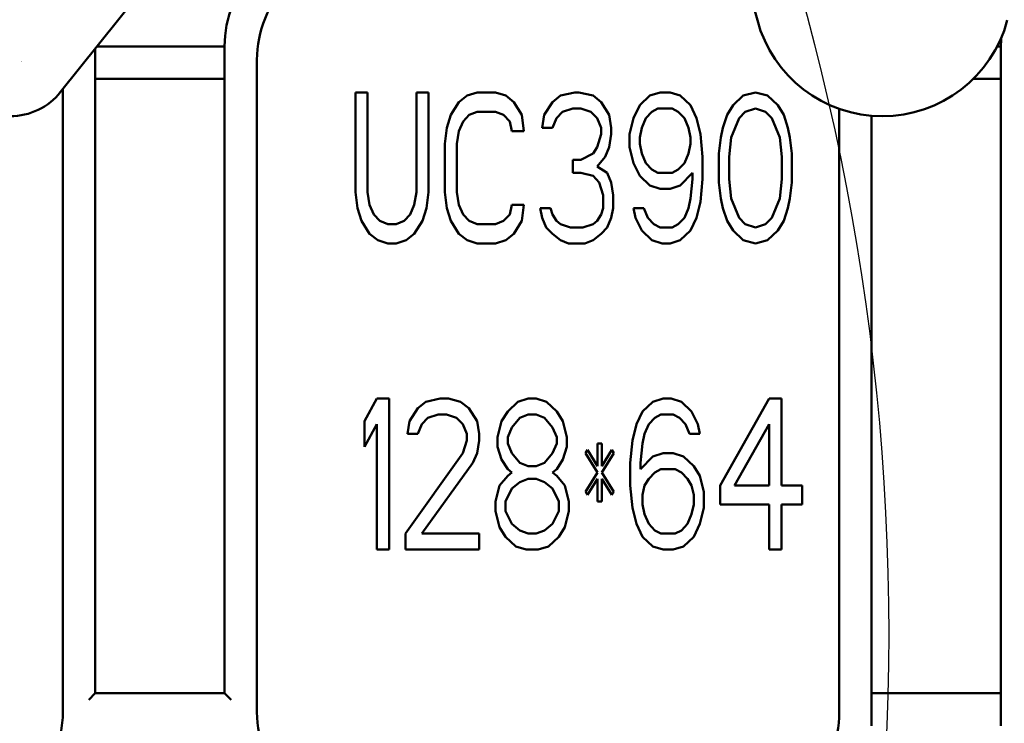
# Model space of a CAD drawing. Header units: millimetres. Extents: x 0 to 14369, y -869 to 2970.
# Tile 191 of 256: x 1040 to 1086, y 2552 to 2585. Entities that reach past the tile are written whole.
import ezdxf

# ---------------------------------------------------------------- set-up
doc = ezdxf.new("R2010")
doc.units = ezdxf.units.MM
doc.header["$LTSCALE"] = 10
doc.layers.add('Detailumgrenzung (ISO)', color=7, linetype='Continuous', lineweight=25)
doc.layers.add('Sichtbar (ISO)', color=7, linetype='Continuous', lineweight=50)

# ---------------------------------------------------------------- blocks, each defined once
blk = doc.blocks.new('2DDetail0')
at = {"layer": 'Detailumgrenzung (ISO)'}
blk.add_circle((97.1085, 255.6514), 10.9365, dxfattribs=at)

msp = doc.modelspace()

# ---------------------------------------------------------------- linework, layer by layer
at = {"layer": 'Sichtbar (ISO)'}
for p, q in [((1042.054, 2581.638), (1053.653, 2596.137)), ((1071.658, 2595.041), (1074.359, 2584.961)), ((1049.655, 2583.753), (1043.746, 2583.753)), ((1043.746, 2583.753), (1049.655, 2583.753)), ((1049.655, 2583.753), (1049.655, 2553.774)), ((1049.655, 2553.774), (1049.655, 2583.753)), ((1085.655, 2583.753), (1085.482, 2583.753)), ((1085.482, 2583.753), (1085.655, 2583.753)), ((1085.655, 2583.753), (1085.655, 2552.274)), ((1085.655, 2552.274), (1085.655, 2583.753)), ((1043.655, 2553.774), (1043.655, 2583.639)), ((1043.655, 2583.639), (1043.655, 2553.774)), ((1051.155, 2552.896), (1051.155, 2583.132)), ((1051.155, 2583.132), (1051.155, 2552.896)), ((1043.655, 2582.253), (1049.655, 2582.253)), ((1049.655, 2582.253), (1043.655, 2582.253)), ((1084.38, 2582.253), (1085.655, 2582.253)), ((1085.655, 2582.253), (1084.38, 2582.253)), ((1042.155, 2581.764), (1042.155, 2552.896)), ((1042.155, 2581.764), (1042.155, 2552.896)), ((1055.722, 2581.618), (1055.722, 2577.001)), ((1056.287, 2581.618), (1055.722, 2581.618)), ((1055.722, 2577.001), (1055.722, 2581.618)), ((1055.722, 2581.618), (1056.287, 2581.618)), ((1056.287, 2577.001), (1056.287, 2581.618)), ((1056.287, 2581.618), (1056.287, 2577.001)), ((1058.547, 2581.618), (1058.547, 2577.001)), ((1059.112, 2581.618), (1058.547, 2581.618)), ((1058.547, 2577.001), (1058.547, 2581.618)), ((1058.547, 2581.618), (1059.112, 2581.618)), ((1059.112, 2577.001), (1059.112, 2581.618)), ((1059.112, 2581.618), (1059.112, 2577.001)), ((1060.901, 2581.469), (1060.524, 2581.171)), ((1060.524, 2581.171), (1060.901, 2581.469)), ((1061.372, 2581.618), (1060.901, 2581.469)), ((1060.901, 2581.469), (1061.372, 2581.618)), ((1062.219, 2581.618), (1061.372, 2581.618)), ((1061.372, 2581.618), (1062.219, 2581.618)), ((1062.69, 2581.469), (1062.219, 2581.618)), ((1062.219, 2581.618), (1062.69, 2581.469)), ((1063.067, 2581.171), (1062.69, 2581.469)), ((1062.69, 2581.469), (1063.067, 2581.171)), ((1065.232, 2581.469), (1064.856, 2581.171)), ((1064.856, 2581.171), (1065.232, 2581.469)), ((1065.891, 2581.618), (1065.232, 2581.469)), ((1065.232, 2581.469), (1065.891, 2581.618)), ((1066.08, 2581.618), (1065.891, 2581.618)), ((1065.891, 2581.618), (1066.08, 2581.618)), ((1066.739, 2581.469), (1066.08, 2581.618)), ((1066.08, 2581.618), (1066.739, 2581.469)), ((1067.115, 2581.171), (1066.739, 2581.469)), ((1066.739, 2581.469), (1067.115, 2581.171)), ((1069.375, 2581.469), (1068.904, 2581.022)), ((1068.904, 2581.022), (1069.375, 2581.469)), ((1069.846, 2581.618), (1069.375, 2581.469)), ((1069.375, 2581.469), (1069.846, 2581.618)), ((1070.317, 2581.618), (1069.846, 2581.618)), ((1069.846, 2581.618), (1070.317, 2581.618)), ((1070.787, 2581.469), (1070.317, 2581.618)), ((1070.317, 2581.618), (1070.787, 2581.469)), ((1071.258, 2581.022), (1070.787, 2581.469)), ((1070.787, 2581.469), (1071.258, 2581.022)), ((1073.706, 2581.469), (1073.236, 2581.022)), ((1073.236, 2581.022), (1073.706, 2581.469)), ((1074.271, 2581.618), (1073.706, 2581.469)), ((1073.706, 2581.469), (1074.271, 2581.618)), ((1074.836, 2581.469), (1074.271, 2581.618)), ((1074.271, 2581.618), (1074.836, 2581.469)), ((1075.307, 2581.022), (1074.836, 2581.469)), ((1074.836, 2581.469), (1075.307, 2581.022)), ((1060.524, 2581.171), (1060.148, 2580.575)), ((1060.148, 2580.575), (1060.524, 2581.171)), ((1063.443, 2580.575), (1063.067, 2581.171)), ((1063.067, 2581.171), (1063.443, 2580.575)), ((1064.856, 2581.171), (1064.479, 2580.575)), ((1064.479, 2580.575), (1064.856, 2581.171)), ((1067.492, 2580.575), (1067.115, 2581.171)), ((1067.115, 2581.171), (1067.492, 2580.575)), ((1068.904, 2581.022), (1068.622, 2580.426)), ((1068.622, 2580.426), (1068.904, 2581.022)), ((1071.541, 2580.426), (1071.258, 2581.022)), ((1071.258, 2581.022), (1071.541, 2580.426)), ((1073.236, 2581.022), (1072.953, 2580.575)), ((1072.953, 2580.575), (1073.236, 2581.022)), ((1075.59, 2580.575), (1075.307, 2581.022)), ((1075.307, 2581.022), (1075.59, 2580.575)), ((1060.148, 2580.575), (1059.959, 2579.979)), ((1059.959, 2579.979), (1060.148, 2580.575)), ((1060.713, 2580.277), (1060.995, 2580.575)), ((1060.995, 2580.575), (1060.713, 2580.277)), ((1060.995, 2580.575), (1061.372, 2580.724)), ((1061.372, 2580.724), (1060.995, 2580.575)), ((1061.372, 2580.724), (1062.219, 2580.724)), ((1062.219, 2580.724), (1061.372, 2580.724)), ((1062.219, 2580.724), (1062.596, 2580.575)), ((1062.596, 2580.575), (1062.219, 2580.724)), ((1062.596, 2580.575), (1062.878, 2580.277)), ((1062.878, 2580.277), (1062.596, 2580.575)), ((1063.537, 2579.83), (1063.443, 2580.575)), ((1063.443, 2580.575), (1063.537, 2579.83)), ((1064.479, 2580.575), (1064.385, 2579.979)), ((1064.385, 2579.979), (1064.479, 2580.575)), ((1065.044, 2580.426), (1065.326, 2580.724)), ((1065.326, 2580.724), (1065.044, 2580.426)), ((1065.326, 2580.724), (1065.797, 2580.873)), ((1065.797, 2580.873), (1065.326, 2580.724)), ((1065.797, 2580.873), (1066.174, 2580.873)), ((1066.174, 2580.873), (1065.797, 2580.873)), ((1066.174, 2580.873), (1066.645, 2580.724)), ((1066.645, 2580.724), (1066.174, 2580.873)), ((1066.645, 2580.724), (1066.927, 2580.426)), ((1066.927, 2580.426), (1066.645, 2580.724)), ((1067.586, 2579.979), (1067.492, 2580.575)), ((1067.492, 2580.575), (1067.586, 2579.979)), ((1069.187, 2580.426), (1069.469, 2580.724)), ((1069.469, 2580.724), (1069.187, 2580.426)), ((1069.469, 2580.724), (1069.752, 2580.873)), ((1069.752, 2580.873), (1069.469, 2580.724)), ((1069.752, 2580.873), (1070.411, 2580.873)), ((1070.411, 2580.873), (1069.752, 2580.873)), ((1070.411, 2580.873), (1070.693, 2580.724)), ((1070.693, 2580.724), (1070.411, 2580.873)), ((1070.693, 2580.724), (1070.976, 2580.426)), ((1070.976, 2580.426), (1070.693, 2580.724)), ((1072.953, 2580.575), (1072.765, 2579.979)), ((1072.765, 2579.979), (1072.953, 2580.575)), ((1073.518, 2580.426), (1073.801, 2580.724)), ((1073.801, 2580.724), (1073.518, 2580.426)), ((1073.801, 2580.724), (1074.271, 2580.873)), ((1074.271, 2580.873), (1073.801, 2580.724)), ((1074.271, 2580.873), (1074.742, 2580.724)), ((1074.742, 2580.724), (1074.271, 2580.873)), ((1074.742, 2580.724), (1075.025, 2580.426)), ((1075.025, 2580.426), (1074.742, 2580.724)), ((1075.778, 2579.979), (1075.59, 2580.575)), ((1075.59, 2580.575), (1075.778, 2579.979)), ((1078.155, 2580.857), (1078.155, 2552.896)), ((1078.155, 2552.896), (1078.155, 2580.857)), ((1079.655, 2552.274), (1079.655, 2580.535)), ((1079.655, 2580.535), (1079.655, 2552.274)), ((1060.524, 2579.83), (1060.713, 2580.277)), ((1060.713, 2580.277), (1060.524, 2579.83)), ((1062.878, 2580.277), (1062.972, 2579.83)), ((1062.972, 2579.83), (1062.878, 2580.277)), ((1064.856, 2579.979), (1065.044, 2580.426)), ((1065.044, 2580.426), (1064.856, 2579.979)), ((1066.927, 2580.426), (1067.115, 2579.979)), ((1067.115, 2579.979), (1066.927, 2580.426)), ((1068.622, 2580.426), (1068.434, 2579.682)), ((1068.434, 2579.682), (1068.622, 2580.426)), ((1068.998, 2579.979), (1069.187, 2580.426)), ((1069.187, 2580.426), (1068.998, 2579.979)), ((1070.976, 2580.426), (1071.164, 2579.979)), ((1071.164, 2579.979), (1070.976, 2580.426)), ((1071.729, 2579.682), (1071.541, 2580.426)), ((1071.541, 2580.426), (1071.729, 2579.682)), ((1073.141, 2579.533), (1073.518, 2580.426)), ((1073.518, 2580.426), (1073.141, 2579.533)), ((1075.025, 2580.426), (1075.401, 2579.533)), ((1075.401, 2579.533), (1075.025, 2580.426)), ((1059.959, 2579.979), (1059.865, 2579.235)), ((1059.865, 2579.235), (1059.959, 2579.979)), ((1060.43, 2579.235), (1060.524, 2579.83)), ((1060.524, 2579.83), (1060.43, 2579.235)), ((1062.972, 2579.83), (1063.537, 2579.83)), ((1063.537, 2579.83), (1062.972, 2579.83)), ((1064.385, 2579.979), (1064.856, 2579.979)), ((1064.856, 2579.979), (1064.385, 2579.979)), ((1067.115, 2579.682), (1066.927, 2579.086)), ((1066.927, 2579.086), (1067.115, 2579.682)), ((1067.115, 2579.979), (1067.115, 2579.682)), ((1067.115, 2579.682), (1067.115, 2579.979)), ((1067.492, 2579.086), (1067.586, 2579.682)), ((1067.586, 2579.682), (1067.492, 2579.086)), ((1067.586, 2579.682), (1067.586, 2579.979)), ((1067.586, 2579.979), (1067.586, 2579.682)), ((1068.434, 2579.682), (1068.434, 2579.086)), ((1068.434, 2579.086), (1068.434, 2579.682)), ((1068.904, 2579.533), (1068.998, 2579.979)), ((1068.998, 2579.979), (1068.904, 2579.533)), ((1071.164, 2579.979), (1071.258, 2579.533)), ((1071.258, 2579.533), (1071.164, 2579.979)), ((1071.823, 2578.639), (1071.729, 2579.682)), ((1071.729, 2579.682), (1071.823, 2578.639)), ((1072.765, 2579.979), (1072.671, 2579.533)), ((1072.671, 2579.533), (1072.765, 2579.979)), ((1075.872, 2579.533), (1075.778, 2579.979)), ((1075.778, 2579.979), (1075.872, 2579.533)), ((1059.865, 2579.235), (1059.865, 2577.001)), ((1059.865, 2577.001), (1059.865, 2579.235)), ((1060.43, 2577.001), (1060.43, 2579.235)), ((1060.43, 2579.235), (1060.43, 2577.001)), ((1068.904, 2579.235), (1068.904, 2579.533)), ((1068.904, 2579.533), (1068.904, 2579.235)), ((1068.998, 2578.788), (1068.904, 2579.235)), ((1068.904, 2579.235), (1068.998, 2578.788)), ((1071.258, 2579.235), (1071.164, 2578.788)), ((1071.164, 2578.788), (1071.258, 2579.235)), ((1071.258, 2579.533), (1071.258, 2579.235)), ((1071.258, 2579.235), (1071.258, 2579.533)), ((1072.671, 2579.533), (1072.576, 2578.788)), ((1072.576, 2578.788), (1072.671, 2579.533)), ((1073.047, 2578.639), (1073.141, 2579.533)), ((1073.141, 2579.533), (1073.047, 2578.639)), ((1075.401, 2579.533), (1075.495, 2578.639)), ((1075.495, 2578.639), (1075.401, 2579.533)), ((1075.966, 2578.788), (1075.872, 2579.533)), ((1075.872, 2579.533), (1075.966, 2578.788)), ((1066.739, 2578.788), (1066.174, 2578.49)), ((1066.174, 2578.49), (1066.739, 2578.788)), ((1066.927, 2579.086), (1066.739, 2578.788)), ((1066.739, 2578.788), (1066.927, 2579.086)), ((1066.927, 2578.192), (1067.304, 2578.639)), ((1067.304, 2578.639), (1066.927, 2578.192)), ((1067.304, 2578.639), (1067.492, 2579.086)), ((1067.492, 2579.086), (1067.304, 2578.639)), ((1068.434, 2579.086), (1068.622, 2578.341)), ((1068.622, 2578.341), (1068.434, 2579.086)), ((1069.187, 2578.341), (1068.998, 2578.788)), ((1068.998, 2578.788), (1069.187, 2578.341)), ((1071.164, 2578.788), (1070.976, 2578.341)), ((1070.976, 2578.341), (1071.164, 2578.788)), ((1071.823, 2577.596), (1071.823, 2578.639)), ((1071.823, 2578.639), (1071.823, 2577.596)), ((1072.576, 2578.788), (1072.576, 2577.448)), ((1072.576, 2577.448), (1072.576, 2578.788)), ((1073.047, 2577.596), (1073.047, 2578.639)), ((1073.047, 2578.639), (1073.047, 2577.596)), ((1075.495, 2578.639), (1075.495, 2577.596)), ((1075.495, 2577.596), (1075.495, 2578.639)), ((1075.966, 2577.448), (1075.966, 2578.788)), ((1075.966, 2578.788), (1075.966, 2577.448)), ((1066.174, 2578.49), (1065.797, 2578.49)), ((1065.797, 2578.49), (1065.797, 2577.894)), ((1065.797, 2577.894), (1065.797, 2578.49)), ((1065.797, 2578.49), (1066.174, 2578.49)), ((1067.398, 2577.894), (1066.927, 2578.192)), ((1066.927, 2578.192), (1067.398, 2577.894)), ((1068.622, 2578.341), (1068.904, 2577.745)), ((1068.904, 2577.745), (1068.622, 2578.341)), ((1069.469, 2578.043), (1069.187, 2578.341)), ((1069.187, 2578.341), (1069.469, 2578.043)), ((1070.976, 2578.341), (1070.693, 2578.043)), ((1070.693, 2578.043), (1070.976, 2578.341)), ((1065.797, 2577.894), (1066.174, 2577.894)), ((1066.174, 2577.894), (1065.797, 2577.894)), ((1066.174, 2577.894), (1066.739, 2577.745)), ((1066.739, 2577.745), (1066.174, 2577.894)), ((1066.739, 2577.745), (1067.021, 2577.448)), ((1067.021, 2577.448), (1066.739, 2577.745)), ((1067.586, 2577.448), (1067.398, 2577.894)), ((1067.398, 2577.894), (1067.586, 2577.448)), ((1068.904, 2577.745), (1069.375, 2577.299)), ((1069.375, 2577.299), (1068.904, 2577.745)), ((1069.752, 2577.894), (1069.469, 2578.043)), ((1069.469, 2578.043), (1069.752, 2577.894)), ((1070.411, 2577.894), (1069.752, 2577.894)), ((1069.752, 2577.894), (1070.411, 2577.894)), ((1070.693, 2578.043), (1070.411, 2577.894)), ((1070.411, 2577.894), (1070.693, 2578.043)), ((1070.787, 2577.299), (1071.352, 2577.894)), ((1071.352, 2577.894), (1070.787, 2577.299)), ((1071.352, 2577.894), (1071.352, 2577.596)), ((1071.352, 2577.596), (1071.352, 2577.894)), ((1067.021, 2577.448), (1067.209, 2576.852)), ((1067.209, 2576.852), (1067.021, 2577.448)), ((1067.68, 2576.852), (1067.586, 2577.448)), ((1067.586, 2577.448), (1067.68, 2576.852)), ((1069.375, 2577.299), (1069.846, 2577.15)), ((1069.846, 2577.15), (1069.375, 2577.299)), ((1070.317, 2577.15), (1070.787, 2577.299)), ((1070.787, 2577.299), (1070.317, 2577.15)), ((1071.352, 2577.596), (1071.258, 2576.703)), ((1071.258, 2576.703), (1071.352, 2577.596)), ((1071.729, 2576.554), (1071.823, 2577.596)), ((1071.823, 2577.596), (1071.729, 2576.554)), ((1072.576, 2577.448), (1072.671, 2576.703)), ((1072.671, 2576.703), (1072.576, 2577.448)), ((1073.141, 2576.703), (1073.047, 2577.596)), ((1073.047, 2577.596), (1073.141, 2576.703)), ((1075.495, 2577.596), (1075.401, 2576.703)), ((1075.401, 2576.703), (1075.495, 2577.596)), ((1075.872, 2576.703), (1075.966, 2577.448)), ((1075.966, 2577.448), (1075.872, 2576.703)), ((1055.722, 2577.001), (1055.816, 2576.256)), ((1055.816, 2576.256), (1055.722, 2577.001)), ((1056.381, 2576.405), (1056.287, 2577.001)), ((1056.287, 2577.001), (1056.381, 2576.405)), ((1058.547, 2577.001), (1058.453, 2576.405)), ((1058.453, 2576.405), (1058.547, 2577.001)), ((1059.018, 2576.256), (1059.112, 2577.001)), ((1059.112, 2577.001), (1059.018, 2576.256)), ((1059.865, 2577.001), (1059.959, 2576.256)), ((1059.959, 2576.256), (1059.865, 2577.001)), ((1060.524, 2576.405), (1060.43, 2577.001)), ((1060.43, 2577.001), (1060.524, 2576.405)), ((1067.209, 2576.852), (1067.209, 2576.256)), ((1067.209, 2576.256), (1067.209, 2576.852)), ((1067.68, 2576.256), (1067.68, 2576.852)), ((1067.68, 2576.852), (1067.68, 2576.256)), ((1069.846, 2577.15), (1070.317, 2577.15)), ((1070.317, 2577.15), (1069.846, 2577.15)), ((1056.57, 2575.958), (1056.381, 2576.405)), ((1056.381, 2576.405), (1056.57, 2575.958)), ((1058.453, 2576.405), (1058.264, 2575.958)), ((1058.264, 2575.958), (1058.453, 2576.405)), ((1060.713, 2575.958), (1060.524, 2576.405)), ((1060.524, 2576.405), (1060.713, 2575.958)), ((1062.972, 2576.405), (1062.878, 2575.958)), ((1062.878, 2575.958), (1062.972, 2576.405)), ((1063.537, 2576.405), (1062.972, 2576.405)), ((1062.972, 2576.405), (1063.537, 2576.405)), ((1063.443, 2575.66), (1063.537, 2576.405)), ((1063.537, 2576.405), (1063.443, 2575.66)), ((1071.258, 2576.703), (1071.164, 2576.256)), ((1071.164, 2576.256), (1071.258, 2576.703)), ((1071.541, 2575.809), (1071.729, 2576.554)), ((1071.729, 2576.554), (1071.541, 2575.809)), ((1072.671, 2576.703), (1072.765, 2576.256)), ((1072.765, 2576.256), (1072.671, 2576.703)), ((1073.518, 2575.809), (1073.141, 2576.703)), ((1073.141, 2576.703), (1073.518, 2575.809)), ((1075.401, 2576.703), (1075.025, 2575.809)), ((1075.025, 2575.809), (1075.401, 2576.703)), ((1075.778, 2576.256), (1075.872, 2576.703)), ((1075.872, 2576.703), (1075.778, 2576.256)), ((1055.816, 2576.256), (1056.005, 2575.66)), ((1056.005, 2575.66), (1055.816, 2576.256)), ((1056.852, 2575.66), (1056.57, 2575.958)), ((1056.57, 2575.958), (1056.852, 2575.66)), ((1058.264, 2575.958), (1057.982, 2575.66)), ((1057.982, 2575.66), (1058.264, 2575.958)), ((1058.829, 2575.66), (1059.018, 2576.256)), ((1059.018, 2576.256), (1058.829, 2575.66)), ((1059.959, 2576.256), (1060.148, 2575.66)), ((1060.148, 2575.66), (1059.959, 2576.256)), ((1060.995, 2575.66), (1060.713, 2575.958)), ((1060.713, 2575.958), (1060.995, 2575.66)), ((1062.878, 2575.958), (1062.596, 2575.66)), ((1062.596, 2575.66), (1062.878, 2575.958)), ((1064.761, 2576.256), (1064.291, 2576.256)), ((1064.291, 2576.256), (1064.385, 2575.809)), ((1064.385, 2575.809), (1064.291, 2576.256)), ((1064.291, 2576.256), (1064.761, 2576.256)), ((1064.856, 2575.958), (1064.761, 2576.256)), ((1064.761, 2576.256), (1064.856, 2575.958)), ((1065.044, 2575.66), (1064.856, 2575.958)), ((1064.856, 2575.958), (1065.044, 2575.66)), ((1067.115, 2575.958), (1066.927, 2575.66)), ((1066.927, 2575.66), (1067.115, 2575.958)), ((1067.209, 2576.256), (1067.115, 2575.958)), ((1067.115, 2575.958), (1067.209, 2576.256)), ((1067.586, 2575.809), (1067.68, 2576.256)), ((1067.68, 2576.256), (1067.586, 2575.809)), ((1068.622, 2576.256), (1068.716, 2575.809)), ((1069.093, 2576.256), (1068.622, 2576.256)), ((1068.716, 2575.809), (1068.622, 2576.256)), ((1068.622, 2576.256), (1069.093, 2576.256)), ((1069.281, 2575.809), (1069.093, 2576.256)), ((1069.093, 2576.256), (1069.281, 2575.809)), ((1071.164, 2576.256), (1070.976, 2575.809)), ((1070.976, 2575.809), (1071.164, 2576.256)), ((1072.765, 2576.256), (1072.953, 2575.66)), ((1072.953, 2575.66), (1072.765, 2576.256)), ((1075.59, 2575.66), (1075.778, 2576.256)), ((1075.778, 2576.256), (1075.59, 2575.66)), ((1056.005, 2575.66), (1056.381, 2575.065)), ((1056.381, 2575.065), (1056.005, 2575.66)), ((1057.229, 2575.511), (1056.852, 2575.66)), ((1056.852, 2575.66), (1057.229, 2575.511)), ((1057.605, 2575.511), (1057.229, 2575.511)), ((1057.229, 2575.511), (1057.605, 2575.511)), ((1057.982, 2575.66), (1057.605, 2575.511)), ((1057.605, 2575.511), (1057.982, 2575.66)), ((1058.453, 2575.065), (1058.829, 2575.66)), ((1058.829, 2575.66), (1058.453, 2575.065)), ((1060.148, 2575.66), (1060.524, 2575.065)), ((1060.524, 2575.065), (1060.148, 2575.66)), ((1061.372, 2575.511), (1060.995, 2575.66)), ((1060.995, 2575.66), (1061.372, 2575.511)), ((1062.219, 2575.511), (1061.372, 2575.511)), ((1061.372, 2575.511), (1062.219, 2575.511)), ((1062.596, 2575.66), (1062.219, 2575.511)), ((1062.219, 2575.511), (1062.596, 2575.66)), ((1063.067, 2575.065), (1063.443, 2575.66)), ((1063.443, 2575.66), (1063.067, 2575.065)), ((1064.385, 2575.809), (1064.573, 2575.362)), ((1064.573, 2575.362), (1064.385, 2575.809)), ((1065.232, 2575.511), (1065.044, 2575.66)), ((1065.044, 2575.66), (1065.232, 2575.511)), ((1065.703, 2575.362), (1065.232, 2575.511)), ((1065.232, 2575.511), (1065.703, 2575.362)), ((1066.739, 2575.511), (1066.268, 2575.362)), ((1066.268, 2575.362), (1066.739, 2575.511)), ((1066.927, 2575.66), (1066.739, 2575.511)), ((1066.739, 2575.511), (1066.927, 2575.66)), ((1067.398, 2575.362), (1067.586, 2575.809)), ((1067.586, 2575.809), (1067.398, 2575.362)), ((1068.716, 2575.809), (1068.998, 2575.213)), ((1068.998, 2575.213), (1068.716, 2575.809)), ((1069.563, 2575.511), (1069.281, 2575.809)), ((1069.281, 2575.809), (1069.563, 2575.511)), ((1069.846, 2575.362), (1069.563, 2575.511)), ((1069.563, 2575.511), (1069.846, 2575.362)), ((1070.693, 2575.511), (1070.411, 2575.362)), ((1070.411, 2575.362), (1070.693, 2575.511)), ((1070.976, 2575.809), (1070.693, 2575.511)), ((1070.693, 2575.511), (1070.976, 2575.809)), ((1071.258, 2575.213), (1071.541, 2575.809)), ((1071.541, 2575.809), (1071.258, 2575.213)), ((1072.953, 2575.66), (1073.236, 2575.213)), ((1073.236, 2575.213), (1072.953, 2575.66)), ((1073.801, 2575.511), (1073.518, 2575.809)), ((1073.518, 2575.809), (1073.801, 2575.511)), ((1074.271, 2575.362), (1073.801, 2575.511)), ((1073.801, 2575.511), (1074.271, 2575.362)), ((1074.742, 2575.511), (1074.271, 2575.362)), ((1074.271, 2575.362), (1074.742, 2575.511)), ((1075.025, 2575.809), (1074.742, 2575.511)), ((1074.742, 2575.511), (1075.025, 2575.809)), ((1075.307, 2575.213), (1075.59, 2575.66)), ((1075.59, 2575.66), (1075.307, 2575.213)), ((1056.381, 2575.065), (1056.758, 2574.767)), ((1056.758, 2574.767), (1056.381, 2575.065)), ((1058.076, 2574.767), (1058.453, 2575.065)), ((1058.453, 2575.065), (1058.076, 2574.767)), ((1060.524, 2575.065), (1060.901, 2574.767)), ((1060.901, 2574.767), (1060.524, 2575.065)), ((1062.69, 2574.767), (1063.067, 2575.065)), ((1063.067, 2575.065), (1062.69, 2574.767)), ((1064.573, 2575.362), (1064.856, 2575.065)), ((1064.856, 2575.065), (1064.573, 2575.362)), ((1064.856, 2575.065), (1065.232, 2574.767)), ((1065.232, 2574.767), (1064.856, 2575.065)), ((1066.268, 2575.362), (1065.703, 2575.362)), ((1065.703, 2575.362), (1066.268, 2575.362)), ((1066.739, 2574.767), (1067.115, 2575.065)), ((1067.115, 2575.065), (1066.739, 2574.767)), ((1067.115, 2575.065), (1067.398, 2575.362)), ((1067.398, 2575.362), (1067.115, 2575.065)), ((1068.998, 2575.213), (1069.469, 2574.767)), ((1069.469, 2574.767), (1068.998, 2575.213)), ((1070.411, 2575.362), (1069.846, 2575.362)), ((1069.846, 2575.362), (1070.411, 2575.362)), ((1070.787, 2574.767), (1071.258, 2575.213)), ((1071.258, 2575.213), (1070.787, 2574.767)), ((1073.236, 2575.213), (1073.706, 2574.767)), ((1073.706, 2574.767), (1073.236, 2575.213)), ((1074.836, 2574.767), (1075.307, 2575.213)), ((1075.307, 2575.213), (1074.836, 2574.767)), ((1056.758, 2574.767), (1057.229, 2574.618)), ((1057.229, 2574.618), (1056.758, 2574.767)), ((1057.229, 2574.618), (1057.605, 2574.618)), ((1057.605, 2574.618), (1057.229, 2574.618)), ((1057.605, 2574.618), (1058.076, 2574.767)), ((1058.076, 2574.767), (1057.605, 2574.618)), ((1060.901, 2574.767), (1061.372, 2574.618)), ((1061.372, 2574.618), (1060.901, 2574.767)), ((1061.372, 2574.618), (1062.219, 2574.618)), ((1062.219, 2574.618), (1061.372, 2574.618)), ((1062.219, 2574.618), (1062.69, 2574.767)), ((1062.69, 2574.767), (1062.219, 2574.618)), ((1065.232, 2574.767), (1065.609, 2574.618)), ((1065.609, 2574.618), (1065.232, 2574.767)), ((1065.609, 2574.618), (1066.362, 2574.618)), ((1066.362, 2574.618), (1065.609, 2574.618)), ((1066.362, 2574.618), (1066.739, 2574.767)), ((1066.739, 2574.767), (1066.362, 2574.618)), ((1069.469, 2574.767), (1069.94, 2574.618)), ((1069.94, 2574.618), (1069.469, 2574.767)), ((1069.94, 2574.618), (1070.317, 2574.618)), ((1070.317, 2574.618), (1069.94, 2574.618)), ((1070.317, 2574.618), (1070.787, 2574.767)), ((1070.787, 2574.767), (1070.317, 2574.618)), ((1073.706, 2574.767), (1074.271, 2574.618)), ((1074.271, 2574.618), (1073.706, 2574.767)), ((1074.271, 2574.618), (1074.836, 2574.767)), ((1074.836, 2574.767), (1074.271, 2574.618)), ((1056.715, 2567.432), (1056.146, 2566.389)), ((1056.146, 2566.389), (1056.715, 2567.432)), ((1057.284, 2567.432), (1056.715, 2567.432)), ((1056.715, 2567.432), (1057.284, 2567.432)), ((1057.284, 2560.432), (1057.284, 2567.432)), ((1057.284, 2567.432), (1057.284, 2560.432)), ((1058.99, 2567.283), (1058.611, 2566.985)), ((1058.611, 2566.985), (1058.99, 2567.283)), ((1059.653, 2567.432), (1058.99, 2567.283)), ((1058.99, 2567.283), (1059.653, 2567.432)), ((1060.033, 2567.432), (1059.653, 2567.432)), ((1059.653, 2567.432), (1060.033, 2567.432)), ((1060.601, 2567.283), (1060.033, 2567.432)), ((1060.033, 2567.432), (1060.601, 2567.283)), ((1060.981, 2566.985), (1060.601, 2567.283)), ((1060.601, 2567.283), (1060.981, 2566.985)), ((1063.256, 2567.283), (1062.782, 2566.836)), ((1062.782, 2566.836), (1063.256, 2567.283)), ((1063.729, 2567.432), (1063.256, 2567.283)), ((1063.256, 2567.283), (1063.729, 2567.432)), ((1064.109, 2567.432), (1063.729, 2567.432)), ((1063.729, 2567.432), (1064.109, 2567.432)), ((1064.583, 2567.283), (1064.109, 2567.432)), ((1064.109, 2567.432), (1064.583, 2567.283)), ((1065.057, 2566.836), (1064.583, 2567.283)), ((1064.583, 2567.283), (1065.057, 2566.836)), ((1069.512, 2567.283), (1069.038, 2566.836)), ((1069.038, 2566.836), (1069.512, 2567.283)), ((1069.986, 2567.432), (1069.512, 2567.283)), ((1069.512, 2567.283), (1069.986, 2567.432)), ((1070.365, 2567.432), (1069.986, 2567.432)), ((1069.986, 2567.432), (1070.365, 2567.432)), ((1070.839, 2567.283), (1070.365, 2567.432)), ((1070.365, 2567.432), (1070.839, 2567.283)), ((1071.313, 2566.836), (1070.839, 2567.283)), ((1070.839, 2567.283), (1071.313, 2566.836)), ((1074.915, 2567.432), (1072.64, 2563.41)), ((1072.64, 2563.41), (1074.915, 2567.432)), ((1075.484, 2567.432), (1074.915, 2567.432)), ((1074.915, 2567.432), (1075.484, 2567.432)), ((1075.484, 2563.41), (1075.484, 2567.432)), ((1075.484, 2567.432), (1075.484, 2563.41)), ((1058.611, 2566.985), (1058.232, 2566.389)), ((1058.232, 2566.389), (1058.611, 2566.985)), ((1061.36, 2566.389), (1060.981, 2566.985)), ((1060.981, 2566.985), (1061.36, 2566.389)), ((1062.782, 2566.836), (1062.497, 2566.389)), ((1062.497, 2566.389), (1062.782, 2566.836)), ((1065.341, 2566.389), (1065.057, 2566.836)), ((1065.057, 2566.836), (1065.341, 2566.389)), ((1069.038, 2566.836), (1068.753, 2566.24)), ((1068.753, 2566.24), (1069.038, 2566.836)), ((1071.597, 2566.24), (1071.313, 2566.836)), ((1071.313, 2566.836), (1071.597, 2566.24)), ((1056.146, 2566.389), (1056.146, 2565.198)), ((1056.146, 2565.198), (1056.146, 2566.389)), ((1058.232, 2566.389), (1058.137, 2565.793)), ((1058.137, 2565.793), (1058.232, 2566.389)), ((1058.8, 2566.24), (1059.085, 2566.538)), ((1059.085, 2566.538), (1058.8, 2566.24)), ((1059.085, 2566.538), (1059.559, 2566.687)), ((1059.559, 2566.687), (1059.085, 2566.538)), ((1059.559, 2566.687), (1059.938, 2566.687)), ((1059.938, 2566.687), (1059.559, 2566.687)), ((1059.938, 2566.687), (1060.412, 2566.538)), ((1060.412, 2566.538), (1059.938, 2566.687)), ((1060.412, 2566.538), (1060.696, 2566.24)), ((1060.696, 2566.24), (1060.412, 2566.538)), ((1061.454, 2565.793), (1061.36, 2566.389)), ((1061.36, 2566.389), (1061.454, 2565.793)), ((1062.497, 2566.389), (1062.308, 2565.644)), ((1062.308, 2565.644), (1062.497, 2566.389)), ((1062.971, 2566.091), (1063.35, 2566.538)), ((1063.35, 2566.538), (1062.971, 2566.091)), ((1063.35, 2566.538), (1063.729, 2566.687)), ((1063.729, 2566.687), (1063.35, 2566.538)), ((1063.729, 2566.687), (1064.109, 2566.687)), ((1064.109, 2566.687), (1063.729, 2566.687)), ((1064.109, 2566.687), (1064.488, 2566.538)), ((1064.488, 2566.538), (1064.109, 2566.687)), ((1064.488, 2566.538), (1064.867, 2566.091)), ((1064.867, 2566.091), (1064.488, 2566.538)), ((1065.531, 2565.644), (1065.341, 2566.389)), ((1065.341, 2566.389), (1065.531, 2565.644)), ((1069.322, 2566.24), (1069.607, 2566.538)), ((1069.607, 2566.538), (1069.322, 2566.24)), ((1069.607, 2566.538), (1069.891, 2566.687)), ((1069.891, 2566.687), (1069.607, 2566.538)), ((1069.891, 2566.687), (1070.46, 2566.687)), ((1070.46, 2566.687), (1069.891, 2566.687)), ((1070.46, 2566.687), (1070.744, 2566.538)), ((1070.744, 2566.538), (1070.46, 2566.687)), ((1070.744, 2566.538), (1071.028, 2566.24)), ((1071.028, 2566.24), (1070.744, 2566.538)), ((1056.146, 2565.198), (1056.715, 2566.24)), ((1056.715, 2566.24), (1056.146, 2565.198)), ((1056.715, 2566.24), (1056.715, 2560.432)), ((1056.715, 2560.432), (1056.715, 2566.24)), ((1058.611, 2565.793), (1058.8, 2566.24)), ((1058.8, 2566.24), (1058.611, 2565.793)), ((1060.696, 2566.24), (1060.886, 2565.793)), ((1060.886, 2565.793), (1060.696, 2566.24)), ((1062.782, 2565.644), (1062.971, 2566.091)), ((1062.971, 2566.091), (1062.782, 2565.644)), ((1064.867, 2566.091), (1065.057, 2565.644)), ((1065.057, 2565.644), (1064.867, 2566.091)), ((1068.753, 2566.24), (1068.564, 2565.496)), ((1068.564, 2565.496), (1068.753, 2566.24)), ((1069.133, 2565.793), (1069.322, 2566.24)), ((1069.322, 2566.24), (1069.133, 2565.793)), ((1071.028, 2566.24), (1071.218, 2565.793)), ((1071.218, 2565.793), (1071.028, 2566.24)), ((1071.692, 2565.793), (1071.597, 2566.24)), ((1071.597, 2566.24), (1071.692, 2565.793)), ((1073.303, 2563.41), (1074.915, 2566.24)), ((1074.915, 2566.24), (1073.303, 2563.41)), ((1074.915, 2566.24), (1074.915, 2563.41)), ((1074.915, 2563.41), (1074.915, 2566.24)), ((1058.137, 2565.793), (1058.611, 2565.793)), ((1058.611, 2565.793), (1058.137, 2565.793)), ((1060.886, 2565.496), (1060.696, 2564.9)), ((1060.696, 2564.9), (1060.886, 2565.496)), ((1060.886, 2565.793), (1060.886, 2565.496)), ((1060.886, 2565.496), (1060.886, 2565.793)), ((1061.36, 2564.9), (1061.454, 2565.496)), ((1061.454, 2565.496), (1061.36, 2564.9)), ((1061.454, 2565.496), (1061.454, 2565.793)), ((1061.454, 2565.793), (1061.454, 2565.496)), ((1062.308, 2565.644), (1062.308, 2565.198)), ((1062.308, 2565.198), (1062.308, 2565.644)), ((1062.782, 2565.347), (1062.782, 2565.644)), ((1062.782, 2565.644), (1062.782, 2565.347)), ((1065.057, 2565.644), (1065.057, 2565.347)), ((1065.057, 2565.347), (1065.057, 2565.644)), ((1065.531, 2565.198), (1065.531, 2565.644)), ((1065.531, 2565.644), (1065.531, 2565.198)), ((1068.564, 2565.496), (1068.469, 2564.453)), ((1068.469, 2564.453), (1068.564, 2565.496)), ((1069.038, 2565.347), (1069.133, 2565.793)), ((1069.133, 2565.793), (1069.038, 2565.347)), ((1071.218, 2565.793), (1071.692, 2565.793)), ((1071.692, 2565.793), (1071.218, 2565.793)), ((1062.308, 2565.198), (1062.497, 2564.602)), ((1062.497, 2564.602), (1062.308, 2565.198)), ((1062.971, 2564.9), (1062.782, 2565.347)), ((1062.782, 2565.347), (1062.971, 2564.9)), ((1065.057, 2565.347), (1064.867, 2564.9)), ((1064.867, 2564.9), (1065.057, 2565.347)), ((1065.341, 2564.602), (1065.531, 2565.198)), ((1065.531, 2565.198), (1065.341, 2564.602)), ((1066.478, 2565.049), (1066.384, 2564.9)), ((1066.384, 2564.9), (1066.478, 2565.049)), ((1066.952, 2564.304), (1066.478, 2565.049)), ((1066.478, 2565.049), (1066.952, 2564.304)), ((1067.142, 2565.347), (1066.952, 2565.347)), ((1066.952, 2565.347), (1066.952, 2564.304)), ((1066.952, 2565.347), (1067.142, 2565.347)), ((1066.952, 2564.304), (1066.952, 2565.347)), ((1067.142, 2564.304), (1067.142, 2565.347)), ((1067.142, 2565.347), (1067.142, 2564.304)), ((1067.616, 2565.049), (1067.142, 2564.304)), ((1067.142, 2564.304), (1067.616, 2565.049)), ((1067.711, 2564.9), (1067.616, 2565.049)), ((1067.616, 2565.049), (1067.711, 2564.9)), ((1068.943, 2564.453), (1069.038, 2565.347)), ((1069.038, 2565.347), (1068.943, 2564.453)), ((1060.696, 2564.9), (1058.042, 2561.176)), ((1058.042, 2561.176), (1060.696, 2564.9)), ((1061.17, 2564.453), (1061.36, 2564.9)), ((1061.36, 2564.9), (1061.17, 2564.453)), ((1062.497, 2564.602), (1062.782, 2564.155)), ((1062.782, 2564.155), (1062.497, 2564.602)), ((1063.35, 2564.453), (1062.971, 2564.9)), ((1062.971, 2564.9), (1063.35, 2564.453)), ((1064.867, 2564.9), (1064.488, 2564.453)), ((1064.488, 2564.453), (1064.867, 2564.9)), ((1065.057, 2564.155), (1065.341, 2564.602)), ((1065.341, 2564.602), (1065.057, 2564.155)), ((1066.384, 2564.9), (1066.952, 2564.006)), ((1066.952, 2564.006), (1066.384, 2564.9)), ((1067.142, 2564.006), (1067.711, 2564.9)), ((1067.711, 2564.9), (1067.142, 2564.006)), ((1069.512, 2564.751), (1068.943, 2564.155)), ((1068.943, 2564.155), (1069.512, 2564.751)), ((1069.986, 2564.9), (1069.512, 2564.751)), ((1069.512, 2564.751), (1069.986, 2564.9)), ((1070.46, 2564.9), (1069.986, 2564.9)), ((1069.986, 2564.9), (1070.46, 2564.9)), ((1070.934, 2564.751), (1070.46, 2564.9)), ((1070.46, 2564.9), (1070.934, 2564.751)), ((1071.408, 2564.304), (1070.934, 2564.751)), ((1070.934, 2564.751), (1071.408, 2564.304)), ((1058.8, 2561.176), (1061.17, 2564.453)), ((1061.17, 2564.453), (1058.8, 2561.176)), ((1062.782, 2564.155), (1062.971, 2564.006)), ((1062.971, 2564.006), (1062.782, 2564.155)), ((1063.729, 2564.304), (1063.35, 2564.453)), ((1063.35, 2564.453), (1063.729, 2564.304)), ((1064.109, 2564.304), (1063.729, 2564.304)), ((1063.729, 2564.304), (1064.109, 2564.304)), ((1064.488, 2564.453), (1064.109, 2564.304)), ((1064.109, 2564.304), (1064.488, 2564.453)), ((1064.867, 2564.006), (1065.057, 2564.155)), ((1065.057, 2564.155), (1064.867, 2564.006)), ((1068.469, 2564.453), (1068.469, 2563.41)), ((1068.469, 2563.41), (1068.469, 2564.453)), ((1068.943, 2564.155), (1068.943, 2564.453)), ((1068.943, 2564.453), (1068.943, 2564.155)), ((1069.607, 2564.006), (1069.891, 2564.155)), ((1069.891, 2564.155), (1069.607, 2564.006)), ((1069.891, 2564.155), (1070.554, 2564.155)), ((1070.554, 2564.155), (1069.891, 2564.155)), ((1070.554, 2564.155), (1070.839, 2564.006)), ((1070.839, 2564.006), (1070.554, 2564.155)), ((1071.692, 2563.857), (1071.408, 2564.304)), ((1071.408, 2564.304), (1071.692, 2563.857)), ((1062.782, 2563.857), (1062.402, 2563.41)), ((1062.402, 2563.41), (1062.782, 2563.857)), ((1062.971, 2564.006), (1062.782, 2563.857)), ((1062.782, 2563.857), (1062.971, 2564.006)), ((1063.35, 2563.559), (1063.729, 2563.708)), ((1063.729, 2563.708), (1063.35, 2563.559)), ((1063.729, 2563.708), (1064.109, 2563.708)), ((1064.109, 2563.708), (1063.729, 2563.708)), ((1064.109, 2563.708), (1064.488, 2563.559)), ((1064.488, 2563.559), (1064.109, 2563.708)), ((1065.057, 2563.857), (1064.867, 2564.006)), ((1064.867, 2564.006), (1065.057, 2563.857)), ((1065.436, 2563.41), (1065.057, 2563.857)), ((1065.057, 2563.857), (1065.436, 2563.41)), ((1066.952, 2564.006), (1066.384, 2563.113)), ((1066.384, 2563.113), (1066.952, 2564.006)), ((1066.478, 2562.964), (1066.952, 2563.708)), ((1066.952, 2563.708), (1066.478, 2562.964)), ((1066.952, 2563.708), (1066.952, 2562.666)), ((1066.952, 2562.666), (1066.952, 2563.708)), ((1067.711, 2563.113), (1067.142, 2564.006)), ((1067.142, 2564.006), (1067.711, 2563.113)), ((1067.142, 2562.666), (1067.142, 2563.708)), ((1067.142, 2563.708), (1067.616, 2562.964)), ((1067.616, 2562.964), (1067.142, 2563.708)), ((1067.142, 2563.708), (1067.142, 2562.666)), ((1069.133, 2563.41), (1069.322, 2563.708)), ((1069.322, 2563.708), (1069.133, 2563.41)), ((1069.322, 2563.708), (1069.607, 2564.006)), ((1069.607, 2564.006), (1069.322, 2563.708)), ((1070.839, 2564.006), (1071.123, 2563.708)), ((1071.123, 2563.708), (1070.839, 2564.006)), ((1071.123, 2563.708), (1071.313, 2563.41)), ((1071.313, 2563.41), (1071.123, 2563.708)), ((1071.882, 2563.113), (1071.692, 2563.857)), ((1071.692, 2563.857), (1071.882, 2563.113)), ((1062.402, 2563.41), (1062.213, 2562.666)), ((1062.213, 2562.666), (1062.402, 2563.41)), ((1062.687, 2562.666), (1062.971, 2563.262)), ((1062.971, 2563.262), (1062.687, 2562.666)), ((1062.971, 2563.262), (1063.35, 2563.559)), ((1063.35, 2563.559), (1062.971, 2563.262)), ((1064.488, 2563.559), (1064.867, 2563.262)), ((1064.867, 2563.262), (1064.488, 2563.559)), ((1064.867, 2563.262), (1065.151, 2562.666)), ((1065.151, 2562.666), (1064.867, 2563.262)), ((1065.625, 2562.666), (1065.436, 2563.41)), ((1065.436, 2563.41), (1065.625, 2562.666)), ((1068.469, 2563.41), (1068.564, 2562.368)), ((1068.564, 2562.368), (1068.469, 2563.41)), ((1069.038, 2562.964), (1069.133, 2563.41)), ((1069.133, 2563.41), (1069.038, 2562.964)), ((1071.313, 2563.41), (1071.408, 2562.964)), ((1071.408, 2562.964), (1071.313, 2563.41)), ((1072.64, 2563.41), (1072.64, 2562.517)), ((1072.64, 2562.517), (1072.64, 2563.41)), ((1074.915, 2563.41), (1073.303, 2563.41)), ((1073.303, 2563.41), (1074.915, 2563.41)), ((1076.432, 2563.41), (1075.484, 2563.41)), ((1075.484, 2563.41), (1076.432, 2563.41)), ((1076.432, 2562.517), (1076.432, 2563.41)), ((1076.432, 2563.41), (1076.432, 2562.517)), ((1062.213, 2562.666), (1062.213, 2562.219)), ((1062.213, 2562.219), (1062.213, 2562.666)), ((1062.687, 2562.219), (1062.687, 2562.666)), ((1062.687, 2562.666), (1062.687, 2562.219)), ((1065.151, 2562.666), (1065.151, 2562.219)), ((1065.151, 2562.219), (1065.151, 2562.666)), ((1065.625, 2562.219), (1065.625, 2562.666)), ((1065.625, 2562.666), (1065.625, 2562.219)), ((1066.384, 2563.113), (1066.478, 2562.964)), ((1066.478, 2562.964), (1066.384, 2563.113)), ((1066.952, 2562.666), (1067.142, 2562.666)), ((1067.142, 2562.666), (1066.952, 2562.666)), ((1067.616, 2562.964), (1067.711, 2563.113)), ((1067.711, 2563.113), (1067.616, 2562.964)), ((1069.038, 2562.517), (1069.038, 2562.964)), ((1069.038, 2562.964), (1069.038, 2562.517)), ((1071.408, 2562.964), (1071.408, 2562.517)), ((1071.408, 2562.517), (1071.408, 2562.964)), ((1071.882, 2562.368), (1071.882, 2563.113)), ((1071.882, 2563.113), (1071.882, 2562.368)), ((1062.213, 2562.219), (1062.402, 2561.474)), ((1062.402, 2561.474), (1062.213, 2562.219)), ((1062.971, 2561.623), (1062.687, 2562.219)), ((1062.687, 2562.219), (1062.971, 2561.623)), ((1065.151, 2562.219), (1064.867, 2561.623)), ((1064.867, 2561.623), (1065.151, 2562.219)), ((1065.436, 2561.474), (1065.625, 2562.219)), ((1065.625, 2562.219), (1065.436, 2561.474)), ((1068.564, 2562.368), (1068.753, 2561.623)), ((1068.753, 2561.623), (1068.564, 2562.368)), ((1069.133, 2562.07), (1069.038, 2562.517)), ((1069.038, 2562.517), (1069.133, 2562.07)), ((1071.408, 2562.517), (1071.313, 2562.07)), ((1071.313, 2562.07), (1071.408, 2562.517)), ((1071.692, 2561.623), (1071.882, 2562.368)), ((1071.882, 2562.368), (1071.692, 2561.623)), ((1072.64, 2562.517), (1074.915, 2562.517)), ((1074.915, 2562.517), (1072.64, 2562.517)), ((1074.915, 2562.517), (1074.915, 2560.432)), ((1074.915, 2560.432), (1074.915, 2562.517)), ((1075.484, 2560.432), (1075.484, 2562.517)), ((1075.484, 2562.517), (1076.432, 2562.517)), ((1076.432, 2562.517), (1075.484, 2562.517)), ((1075.484, 2562.517), (1075.484, 2560.432)), ((1069.322, 2561.623), (1069.133, 2562.07)), ((1069.133, 2562.07), (1069.322, 2561.623)), ((1071.313, 2562.07), (1071.123, 2561.623)), ((1071.123, 2561.623), (1071.313, 2562.07)), ((1062.402, 2561.474), (1062.687, 2561.027)), ((1062.687, 2561.027), (1062.402, 2561.474)), ((1063.35, 2561.325), (1062.971, 2561.623)), ((1062.971, 2561.623), (1063.35, 2561.325)), ((1063.729, 2561.176), (1063.35, 2561.325)), ((1063.35, 2561.325), (1063.729, 2561.176)), ((1064.488, 2561.325), (1064.109, 2561.176)), ((1064.109, 2561.176), (1064.488, 2561.325)), ((1064.867, 2561.623), (1064.488, 2561.325)), ((1064.488, 2561.325), (1064.867, 2561.623)), ((1065.151, 2561.027), (1065.436, 2561.474)), ((1065.436, 2561.474), (1065.151, 2561.027)), ((1068.753, 2561.623), (1069.038, 2561.027)), ((1069.038, 2561.027), (1068.753, 2561.623)), ((1069.607, 2561.325), (1069.322, 2561.623)), ((1069.322, 2561.623), (1069.607, 2561.325)), ((1069.891, 2561.176), (1069.607, 2561.325)), ((1069.607, 2561.325), (1069.891, 2561.176)), ((1070.839, 2561.325), (1070.554, 2561.176)), ((1070.554, 2561.176), (1070.839, 2561.325)), ((1071.123, 2561.623), (1070.839, 2561.325)), ((1070.839, 2561.325), (1071.123, 2561.623)), ((1071.408, 2561.027), (1071.692, 2561.623)), ((1071.692, 2561.623), (1071.408, 2561.027)), ((1058.042, 2561.176), (1058.042, 2560.432)), ((1058.042, 2560.432), (1058.042, 2561.176)), ((1061.454, 2561.176), (1058.8, 2561.176)), ((1058.8, 2561.176), (1061.454, 2561.176)), ((1061.454, 2560.432), (1061.454, 2561.176)), ((1061.454, 2561.176), (1061.454, 2560.432)), ((1062.687, 2561.027), (1063.161, 2560.581)), ((1063.161, 2560.581), (1062.687, 2561.027)), ((1064.109, 2561.176), (1063.729, 2561.176)), ((1063.729, 2561.176), (1064.109, 2561.176)), ((1064.677, 2560.581), (1065.151, 2561.027)), ((1065.151, 2561.027), (1064.677, 2560.581)), ((1069.038, 2561.027), (1069.512, 2560.581)), ((1069.512, 2560.581), (1069.038, 2561.027)), ((1070.554, 2561.176), (1069.891, 2561.176)), ((1069.891, 2561.176), (1070.554, 2561.176)), ((1070.934, 2560.581), (1071.408, 2561.027)), ((1071.408, 2561.027), (1070.934, 2560.581)), ((1056.715, 2560.432), (1057.284, 2560.432)), ((1057.284, 2560.432), (1056.715, 2560.432)), ((1058.042, 2560.432), (1061.454, 2560.432)), ((1061.454, 2560.432), (1058.042, 2560.432)), ((1063.161, 2560.581), (1063.635, 2560.432)), ((1063.635, 2560.432), (1063.161, 2560.581)), ((1063.635, 2560.432), (1064.203, 2560.432)), ((1064.203, 2560.432), (1063.635, 2560.432)), ((1064.203, 2560.432), (1064.677, 2560.581)), ((1064.677, 2560.581), (1064.203, 2560.432)), ((1069.512, 2560.581), (1069.986, 2560.432)), ((1069.986, 2560.432), (1069.512, 2560.581)), ((1069.986, 2560.432), (1070.46, 2560.432)), ((1070.46, 2560.432), (1069.986, 2560.432)), ((1070.46, 2560.432), (1070.934, 2560.581)), ((1070.934, 2560.581), (1070.46, 2560.432)), ((1074.915, 2560.432), (1075.484, 2560.432)), ((1075.484, 2560.432), (1074.915, 2560.432)), ((1043.655, 2553.774), (1043.355, 2553.474)), ((1049.655, 2553.774), (1043.655, 2553.774)), ((1049.955, 2553.474), (1049.655, 2553.774)), ((1085.655, 2553.774), (1079.655, 2553.774)), ((1079.655, 2553.774), (1085.655, 2553.774))]:
    msp.add_line(p, q, dxfattribs=at)
for centre, radius, start, end in [((1054.655, 2583.753), 5, 135, 180), ((1054.655, 2583.753), 5, 135, 180), ((1056.155, 2583.132), 5, 135, 180), ((1056.155, 2583.132), 5, 135, 180), ((1080.155, 2586.514), 6, 195, 345), ((1090.655, 2583.753), 5, 175.4172, 180), ((1090.655, 2583.753), 5, 175.4172, 180), ((1037.155, 2552.896), 5, 315, 0), ((1037.155, 2552.896), 5, 315, 0), ((1056.155, 2552.896), 5, 180, 225), ((1056.155, 2552.896), 5, 180, 225), ((1073.155, 2552.896), 5, 315, 0), ((1073.155, 2552.896), 5, 315, 0)]:
    msp.add_arc(centre, radius, start, end, dxfattribs=at)
for centre, major_axis, start_param, end_param in [((1039.567, 2583.818), (0.434, -0.903), 0.272406, 0.272434), ((1039.711, 2583.518), (1.302, -2.708), 5.835816, 6.730437)]:
    msp.add_ellipse(centre, major_axis=major_axis, ratio=0.998314, start_param=start_param, end_param=end_param, dxfattribs=at)

# ---------------------------------------------------------------- block references
at = {"layer": 'Detailumgrenzung (ISO)', "xscale": 10, "yscale": 10, "zscale": 10}
msp.add_blockref('2DDetail0', (0, 0), dxfattribs=at)

doc.saveas('drawing.dxf')
